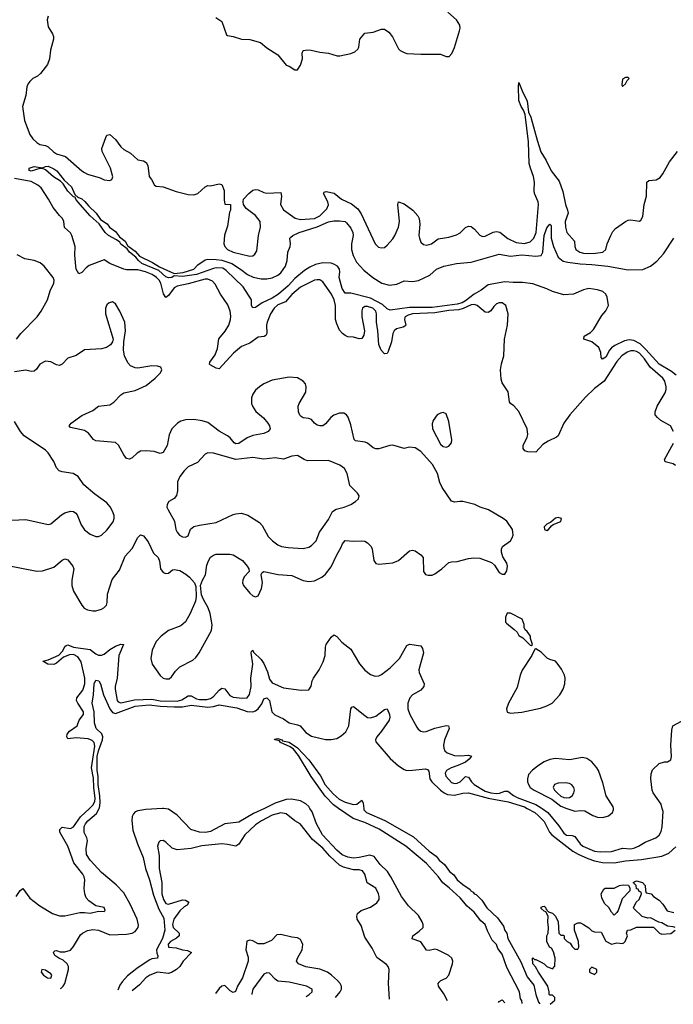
# Model space of a CAD drawing. Header units: inches. Extents: x 1603819 to 1745079, y 385938 to 533966.
# Tile 33 of 256: x 1640807 to 1645472, y 388601 to 395630. Entities that reach past the tile are written whole.
import ezdxf

# ---------------------------------------------------------------- set-up
doc = ezdxf.new("R2010")
doc.units = ezdxf.units.IN
doc.header["$MEASUREMENT"] = 0
doc.layers.add('B6348', color=7, linetype='Continuous')
doc.layers.add('B6349', color=7, linetype='Continuous')

msp = doc.modelspace()

# ---------------------------------------------------------------- linework, layer by layer
at = {"layer": 'B6348', "color": 5}
for points, elevation in [([(1640781.7, 389370), (1640810, 389414), (1640830, 389427.3), (1640879.7, 389359.6), (1640910, 389334), (1640950, 389304.2), (1641041.6, 389250), (1641090, 389231.5), (1641130, 389231.5), (1641235.3, 389255.3), (1641270, 389257.1), (1641310, 389250.8), (1641370, 389266.8), (1641410, 389264), (1641417.2, 389270), (1641410, 389292.3), (1641350, 389304), (1641300.1, 389340.1), (1641282, 389362), (1641270.9, 389390.9), (1641266.8, 389426.8), (1641271.6, 389490), (1641267.9, 389510), (1641257.4, 389530), (1641194.4, 389610), (1641150.6, 389730.6), (1641093.8, 389830), (1641092.6, 389850), (1641110, 389866.3), (1641170, 389856), (1641190, 389868.4), (1641240.5, 389939.5), (1641305, 390000)], 280), ([(1641098.4, 388714.2), (1641103.1, 388716.9), (1641117.4, 388730), (1641128.2, 388750), (1641155, 388850), (1641156.4, 388870), (1641146.3, 388890), (1641116.3, 388916.3), (1641086, 388930), (1641057.4, 388950), (1641048.3, 388970), (1641050, 388976.3), (1641057.1, 388982.9), (1641070, 388985.2), (1641096.8, 388976.8), (1641130, 388974.5), (1641170, 388988.4), (1641190, 389013.4), (1641242, 389098), (1641254.2, 389110), (1641291.6, 389128.4), (1641330, 389135.1), (1641370, 389130.8), (1641450, 389097), (1641570, 389101), (1641610, 389108.6), (1641630, 389120.7), (1641651.7, 389148.3), (1641654.8, 389165.2), (1641645, 389210), (1641595.8, 389315.8), (1641550, 389396.4), (1641495, 389455), (1641390, 389543.1), (1641309.9, 389630), (1641284.5, 389670), (1641280.9, 389710), (1641291.2, 389770), (1641287.1, 389790), (1641267.6, 389827.6), (1641268, 389870), (1641277.2, 389890), (1641293.7, 389910), (1641356, 389964), (1641373.2, 390000)], 260), ([(1641826.5, 390000), (1641707.6, 389992.4), (1641650, 389983.2), (1641630, 389974.8), (1641619.2, 389960.8), (1641610, 389940.7), (1641607.1, 389912.9), (1641615, 389845), (1641646.7, 389746.7), (1641687.3, 389650), (1641705.8, 389570), (1641733.2, 389490), (1641761, 389381), (1641799.5, 389279.5), (1641836.8, 389216.8), (1641843.4, 389130), (1641826.1, 389070), (1641784.3, 388990), (1641785.5, 388965.5), (1641793.7, 388946.3), (1641790.4, 388930), (1641750, 388925.7), (1641730, 388915.3), (1641643.2, 388856.8), (1641576.5, 388803.5), (1641537.4, 388762.6), (1641522.2, 388737.8), (1641508.5, 388700.9)], 260), ([(1642553.7, 390000), (1642476.8, 389963.2), (1642370, 389901.6), (1642270.2, 389889.8), (1642170, 389834.8), (1642133.2, 389826.8), (1642089.5, 389830), (1642029.1, 389849.1), (1641931.7, 389951.7), (1641870, 389994.1), (1641831.5, 390000)], 260), ([(1643859.5, 388624.8), (1643834.9, 388674.9), (1643796.5, 388730), (1643793.3, 388750), (1643800.7, 388759.3), (1643813, 388770), (1643850, 388786.6), (1643870.2, 388809.8), (1643895.9, 388890), (1643897.6, 388910), (1643891.3, 388930), (1643869.9, 388950), (1643790, 388989.3), (1643770, 388994.1), (1643730, 388986), (1643710, 388988), (1643670, 389047.1), (1643609.1, 389069.1), (1643612.6, 389090), (1643657.8, 389122.2), (1643685.5, 389150), (1643687.2, 389170), (1643680.7, 389190), (1643653.9, 389233.9), (1643583.1, 389303.1), (1643531.5, 389370), (1643457, 389510), (1643431.3, 389550), (1643378.6, 389598.6), (1643336, 389656), (1643305.7, 389665.7), (1643230, 389648), (1643190, 389645.5), (1643150, 389650.9), (1643108, 389668), (1643070, 389700.6), (1642968.2, 389810), (1642926.2, 389890), (1642894.7, 389974.7), (1642878.9, 390000)], 260), ([(1644394.3, 388607.5), (1644390, 388628), (1644381.2, 388641.2), (1644373.3, 388690), (1644284.8, 388864.8), (1644250, 388959.7), (1644220, 389000), (1644210, 389027), (1644179.7, 389059.7), (1644145.5, 389125.5), (1644128.4, 389170), (1644097.1, 389197.1), (1644050, 389258.8), (1644001.3, 389301.3), (1643950, 389362), (1643872.9, 389432.9), (1643827.6, 389467.6), (1643796.8, 389510), (1643710, 389606.5), (1643563.1, 389730), (1643371.8, 389851.8), (1643270, 389899.9), (1643187.5, 389927.5), (1643083.5, 390000)], 240), ([(1643262.4, 390000), (1643263.6, 389990), (1643282, 389970), (1643412.8, 389912.8), (1643617.6, 389797.6), (1643730, 389694.3), (1643778.6, 389658.6), (1643802, 389630), (1643838.1, 389598.1), (1643875.3, 389550), (1643904.4, 389524.5), (1643930, 389489.1), (1643970, 389455.5), (1644021.4, 389421.4), (1644028, 389410), (1644042.4, 389402.4), (1644051, 389390), (1644063.9, 389383.9), (1644104.5, 389344.5), (1644141.3, 389290), (1644217.8, 389217.8), (1644259.4, 389159.4), (1644270, 389126.8), (1644284, 389110), (1644290.5, 389070), (1644383.9, 388903.9), (1644430, 388797), (1644476.7, 388736.7), (1644490, 388671), (1644510, 388617.1), (1644518.9, 388603.5)], 240), ([(1644428.5, 390000), (1644483.9, 389970), (1644507.8, 389950), (1644550, 389906), (1644589.4, 389829.4), (1644604.5, 389810), (1644755, 389695), (1644792.7, 389672.7), (1644862.1, 389642.1), (1644910, 389625.6), (1644966.1, 389613.9), (1645050, 389610.9), (1645130, 389625.7), (1645244.4, 389635.6), (1645390, 389658.8), (1645439.6, 389680.4), (1645490, 389725.7)], 260), ([(1644535.7, 390000), (1644575.4, 389970), (1644654.1, 389874.1), (1644690, 389821.8), (1644710, 389809), (1644750, 389807), (1644770, 389800.1), (1644807.3, 389747.3), (1644826.6, 389730), (1644910, 389693.8), (1644950, 389689), (1645030, 389692.4), (1645110, 389714.7), (1645168, 389712), (1645190, 389715.5), (1645223.8, 389730), (1645270, 389758.3), (1645348, 389790), (1645370, 389807.9), (1645384.7, 389835.3), (1645392.3, 389867.7), (1645398.6, 389978.6), (1645392.8, 390000)], 280), ([(1644713.2, 390000), (1644770, 389980.6), (1644810, 389984.6), (1644841.2, 389981.2), (1644897.6, 389950), (1644930, 389938.2), (1644970, 389934.9), (1645010, 389945.7), (1645038.4, 389970), (1645046, 389990), (1645044.8, 390000)], 320), ([(1643446.1, 388638.2), (1643439.4, 388750), (1643445.1, 388850), (1643436.4, 388870), (1643424.1, 388884.1), (1643355.3, 388935.3), (1643322.6, 389002.6), (1643270, 389081.2), (1643243.3, 389163.3), (1643216, 389210), (1643212.3, 389230), (1643217.2, 389250), (1643244, 389270), (1643310, 389294.4), (1643355.6, 389324.4), (1643371.8, 389350), (1643373.3, 389370), (1643367.8, 389390), (1643349.6, 389430), (1643288, 389468), (1643269.9, 389529.9), (1643252.9, 389552.9), (1643230, 389560.3), (1643190, 389562.2), (1643119.2, 389579.2), (1643090, 389593.8), (1643019.7, 389659.7), (1642970, 389716.4), (1642897.4, 389777.4), (1642808.7, 389888.7), (1642770, 389911.3), (1642710, 389960.5), (1642670, 389967.6), (1642610, 389950.4), (1642533.7, 389910), (1642490, 389881.4), (1642414.4, 389810), (1642370, 389744.2), (1642350, 389729.2), (1642290, 389742.5), (1642250, 389745.8), (1642107, 389733), (1642030, 389713.2), (1641930, 389703.1), (1641896, 389716), (1641850, 389759.3), (1641830, 389769.3), (1641810, 389769), (1641800.5, 389759.5), (1641790.7, 389729.3), (1641803.6, 389663.6), (1641802.2, 389570), (1641821, 389470), (1641821.8, 389390), (1641833.4, 389350), (1641850, 389321.6), (1641870, 389315.4), (1641970, 389345.8), (1641990, 389344.3), (1642013.8, 389330), (1642002.7, 389310), (1641981.9, 389298.1), (1641950, 389269.4), (1641907.8, 389210), (1641897.4, 389170), (1641903.3, 389150), (1641944.2, 389110), (1641944.7, 389090), (1641927.3, 389072.7), (1641882.2, 389050), (1641866.7, 389030), (1641869.5, 389010), (1641923.1, 389003.1), (1641970, 388988.8), (1642004.4, 388984.5), (1642033.7, 388970), (1641973.7, 388910), (1641949.2, 388870), (1641927.3, 388850), (1641891.5, 388828.5), (1641870, 388821.2), (1641790, 388831.5), (1641736.1, 388810), (1641706.8, 388790), (1641661, 388739), (1641610, 388698.2), (1641609.7, 388697.7)], 280), ([(1645486, 389150), (1645470, 389155.3), (1645430, 389158), (1645390, 389182), (1645368.4, 389188.4), (1645310, 389218), (1645290, 389215.3), (1645250, 389228.7), (1645190, 389286), (1645188, 389290), (1645208, 389330), (1645228, 389350), (1645246, 389390), (1645242, 389402), (1645227.3, 389407.3), (1645222, 389422), (1645210, 389426), (1645206, 389450), (1645186, 389470), (1645210, 389482), (1645252, 389470), (1645271.3, 389450), (1645272.7, 389412.7), (1645278, 389398), (1645314, 389390), (1645331.3, 389371.3), (1645370, 389344.7), (1645396.8, 389316.8), (1645427.5, 389267.5), (1645476.9, 389256.9)], 240), ([(1644593, 388601.1), (1644626, 388630), (1644626, 388650), (1644610, 388666), (1644590, 388666), (1644586, 388670), (1644586, 388690), (1644575.3, 388730), (1644508.7, 388830), (1644488.9, 388868.9), (1644468.7, 388890), (1644466, 388930), (1644470, 388934), (1644482, 388922), (1644490, 388922), (1644530, 388902), (1644550.9, 388890.9), (1644570, 388872), (1644610, 388854), (1644627.3, 388872.7), (1644628.7, 388930), (1644616.4, 388976.4), (1644602, 389002), (1644588.7, 389010), (1644568.7, 389050), (1644568.7, 389090), (1644578, 389110), (1644582, 389150), (1644575.3, 389190), (1644578, 389230), (1644562, 389262), (1644550, 389266), (1644530, 389286), (1644530, 389294), (1644540.4, 389299.6), (1644550, 389302), (1644562, 389290), (1644562, 389282), (1644582, 389262), (1644610, 389252), (1644630.9, 389230.9), (1644651.3, 389190), (1644654, 389110), (1644670, 389094), (1644690, 389094), (1644694, 389090), (1644694, 389070), (1644714, 389050), (1644736.9, 389036.9), (1644750, 389014), (1644770, 388994), (1644790, 388994), (1644798, 389010), (1644795.3, 389050), (1644766, 389130), (1644766, 389170), (1644790, 389182), (1644810, 389182), (1644830, 389172), (1644870, 389146), (1644890, 389126), (1644910, 389118), (1644956.9, 389116.9), (1644990.9, 389050.9), (1645030, 389031.3), (1645070, 389038.8), (1645110, 389036), (1645119.3, 389040.7), (1645128.7, 389050), (1645146, 389090), (1645138, 389110), (1645146, 389130), (1645170, 389132), (1645210, 389152), (1645330, 389152), (1645374, 389110), (1645390, 389102), (1645453.6, 389106.4), (1645486, 389130)], 240), ([(1643061.3, 388650.7), (1643094.4, 388690), (1643102.9, 388710), (1643103.7, 388730), (1643094.6, 388750), (1643075.1, 388770), (1643031.9, 388810), (1643003.1, 388830), (1642950, 388852.4), (1642850, 388869.3), (1642795.8, 388890), (1642782.8, 388910), (1642788.9, 388930), (1642823.1, 388990), (1642827, 389027), (1642819.3, 389050), (1642810, 389063.5), (1642790, 389074.8), (1642750, 389079.8), (1642670, 389099.7), (1642643.4, 389096.6), (1642603.8, 389056.2), (1642550, 389033.7), (1642510, 389033), (1642470, 389053.6), (1642450, 389058.4), (1642428.8, 389051.2), (1642420.9, 388990), (1642438.4, 388938.4), (1642438.5, 388910), (1642398.3, 388790), (1642362.2, 388730), (1642347.4, 388692.6), (1642330, 388685.7), (1642310, 388696.8), (1642270, 388735.8), (1642250, 388731.2), (1642230, 388713), (1642204.3, 388678.4)], 320), ([(1642570, 388826.3), (1642550, 388816.3), (1642471, 388709), (1642463.8, 388676.2), (1642464.9, 388670)], 340), ([(1642851.8, 388657.4), (1642872.3, 388670), (1642894, 388690), (1642895.1, 388710), (1642855.1, 388730), (1642730, 388759.8), (1642650, 388766.6), (1642630, 388781.1), (1642590, 388823), (1642570, 388826.3)], 340), ([(1644223.5, 388613), (1644230, 388622), (1644250, 388634), (1644269.2, 388611.6)], 240)]:
    msp.add_lwpolyline(points, dxfattribs=dict(at, elevation=elevation))
for points, elevation in [([(1645050, 389238), (1645030, 389258), (1645012.9, 389292.9), (1644980.2, 389320.2), (1644962, 389362), (1644958, 389390), (1644976.4, 389423.6), (1644986, 389430), (1645050, 389431.3), (1645088, 389450), (1645114.8, 389454.8), (1645152, 389452), (1645162, 389430), (1645162, 389410), (1645106.4, 389353.6), (1645078.8, 389270), (1645070, 389255.3)], 240), ([(1640966, 388850), (1640960.7, 388830), (1640977.3, 388810), (1641006, 388790), (1641030, 388788.5), (1641036.2, 388810), (1641030, 388819.3), (1640990, 388845.2)], 280), ([(1644890, 388866), (1644874, 388850), (1644874, 388830), (1644910, 388814), (1644926, 388830), (1644926, 388850)], 240)]:
    msp.add_lwpolyline(points, close=True, dxfattribs=dict(at, elevation=elevation))
at = {"layer": 'B6349', "color": 5}
for points, elevation in [([(1642206.4, 395646.4), (1642250, 395618), (1642282.6, 395522.6), (1642290, 395516.3), (1642330, 395510.4), (1642390, 395492.2), (1642450, 395487.6), (1642526.7, 395466.7), (1642570, 395428.2), (1642650, 395378.8), (1642710, 395306), (1642730, 395298), (1642770, 395271.3), (1642790, 395271.3), (1642810, 395304.7), (1642824.5, 395350), (1642822.7, 395390), (1642829.4, 395410.6), (1642864.5, 395415.5), (1642887, 395413), (1642950, 395397.4), (1643012.2, 395392.2), (1643072.7, 395372.7), (1643092.8, 395372.8), (1643170, 395388.7), (1643198.9, 395401.1), (1643219.8, 395420.2), (1643226.9, 395433.1), (1643235.1, 395490), (1643270, 395534.4), (1643330, 395541.3), (1643390, 395561.6), (1643410, 395563), (1643440.6, 395540.6), (1643468.9, 395508.9), (1643510, 395422.8), (1643522.8, 395410), (1643550, 395394.9), (1643570, 395388.7), (1643670, 395383.1), (1643810, 395383), (1643850, 395367.3), (1643871.8, 395368.2), (1643891.5, 395388.5), (1643910, 395431.3), (1643946.2, 395550), (1643950.9, 395570), (1643948.5, 395590), (1643924.4, 395630), (1643863.2, 395683.2)], 320), ([(1641010, 395655.1), (1641004.1, 395630), (1641010, 395580.3), (1641042.3, 395530), (1641048.7, 395510), (1641047.5, 395490), (1641027.3, 395412.7), (1641019.7, 395350), (1641004.3, 395310), (1640954.5, 395245.5), (1640933.5, 395226.5), (1640901.2, 395210), (1640879.2, 395190), (1640865.5, 395170), (1640858.5, 395150), (1640850.1, 395090), (1640827.7, 395010), (1640842.2, 394910), (1640879.6, 394810), (1640900.6, 394780.6), (1640930, 394752.6), (1640950, 394739.7), (1640990, 394731.9), (1641010, 394722.3), (1641047.1, 394687.1), (1641070, 394673.1), (1641133.2, 394653.2), (1641250, 394550.2), (1641270, 394538.1), (1641290, 394527.8), (1641381.4, 394501.4), (1641410, 394487.8), (1641450, 394481.6), (1641465.2, 394490), (1641471.1, 394508.9), (1641454.8, 394570), (1641394.7, 394690), (1641393.6, 394710), (1641420.9, 394790), (1641430, 394806), (1641449.4, 394810.6), (1641490, 394775.5), (1641530, 394721.6), (1641550, 394703.1), (1641597, 394677), (1641649.3, 394629.3), (1641690, 394622.8), (1641710.8, 394610.8), (1641721.3, 394590), (1641731.5, 394511.6), (1641748, 394490), (1641768.8, 394448.8), (1641780.7, 394440.7), (1641830, 394436.4), (1641923.9, 394403.9), (1642010, 394381.6), (1642050, 394379.3), (1642079.3, 394390), (1642130, 394437.3), (1642150, 394446.8), (1642170, 394444), (1642230, 394459.3), (1642250, 394453), (1642266.7, 394410), (1642265.2, 394345.2), (1642270, 394314), (1642311.3, 394310), (1642310.9, 394270.9), (1642304.5, 394255.5), (1642290, 394155.3), (1642269.2, 394090.8), (1642263.2, 394030), (1642270.3, 394010), (1642290.3, 393990), (1642330.4, 393970), (1642450, 393941.2), (1642470, 393945.3), (1642484.6, 393955.4), (1642499.3, 393980.7), (1642511.5, 394090), (1642525.5, 394150), (1642523.5, 394190), (1642490, 394231.2), (1642422.7, 394282.7), (1642405.2, 394310), (1642401.2, 394330), (1642405.2, 394350), (1642442, 394390), (1642470, 394413.7), (1642490, 394418.9), (1642510, 394415.6), (1642550, 394395.6), (1642570, 394391.4), (1642670, 394396.3), (1642676, 394370), (1642669.1, 394310), (1642690, 394272.7), (1642773, 394213), (1642810, 394203.8), (1642910, 394211.1), (1642948.3, 394230), (1642999.2, 394280.8), (1643010, 394307.3), (1643006.6, 394330), (1642976.3, 394390), (1642980.6, 394399.4), (1642995.3, 394404.7), (1643052.5, 394392.5), (1643103.7, 394350), (1643175.2, 394315.2), (1643220, 394280), (1643244.1, 394244.1), (1643344, 394030), (1643366.7, 394006.7), (1643390, 394000.3), (1643410, 394004.9), (1643430, 394020.3), (1643470, 394066.7), (1643484.8, 394090), (1643510.8, 394150), (1643517.6, 394190), (1643506.3, 394310), (1643510, 394330.7), (1643550, 394316), (1643612.9, 394270), (1643648.9, 394230), (1643657.4, 394210), (1643663.1, 394170), (1643656.4, 394090), (1643659.5, 394070), (1643670, 394043), (1643690, 394024.6), (1643710, 394020.9), (1643730, 394024.6), (1643745.2, 394030), (1643794.2, 394065.8), (1643870, 394077.6), (1643925.6, 394094.4), (1643950, 394108.4), (1643990, 394146.7), (1644010, 394156), (1644030, 394152.8), (1644053.9, 394133.9), (1644090, 394091.8), (1644110, 394082.6), (1644130, 394084.2), (1644185.6, 394114.4), (1644210, 394119.1), (1644232.9, 394112.9), (1644290, 394068.5), (1644350, 394039.4), (1644410, 394032.3), (1644450, 394044), (1644477, 394070), (1644493.1, 394110), (1644509.2, 394310), (1644506.3, 394330), (1644481.5, 394390), (1644477.8, 394410), (1644481.7, 394470), (1644474.4, 394510), (1644451.7, 394570), (1644444.3, 394604.3), (1644437.5, 394757.5), (1644413.5, 394953.5), (1644403.7, 394983.7), (1644386.9, 395010), (1644370, 395054), (1644366, 395154), (1644370, 395181), (1644396.9, 395110), (1644429.2, 395050), (1644439, 394970), (1644454.5, 394934.5), (1644499.3, 394770), (1644527.3, 394687.3), (1644565.3, 394625.3), (1644600.9, 394550), (1644656.3, 394476.3), (1644684.5, 394404.5), (1644702.4, 394310), (1644717.9, 394270), (1644720.4, 394250), (1644700.4, 394190), (1644701.6, 394150), (1644712.7, 394110), (1644767, 394050), (1644768.9, 394010), (1644775.8, 393990), (1644804.4, 393970), (1644830, 393963.5), (1644870, 393961.1), (1644917.4, 393962.5), (1644968.4, 393971.6), (1644989.6, 393990), (1645000.5, 394030), (1645025.4, 394090), (1645041.4, 394118.6), (1645060.5, 394139.5), (1645130, 394190.5), (1645150, 394199.1), (1645170, 394202), (1645230, 394191), (1645241.2, 394198.8), (1645254, 394226), (1645262.9, 394310), (1645281.3, 394370), (1645283, 394470), (1645298.3, 394481.7), (1645350, 394487.1), (1645377.1, 394502.9), (1645397.4, 394530), (1645444.6, 394615.4), (1645501.2, 394690)], 280), ([(1645492.7, 393092.7), (1645458.2, 393118.2), (1645369.9, 393170), (1645276.7, 393276.7), (1645235.5, 393315.5), (1645190, 393340.1), (1645156.5, 393343.5), (1645123.6, 393336.4), (1645055.6, 393304.4), (1645031.8, 393288.2), (1645016.1, 393270), (1644990, 393221.3), (1644965.8, 393205.8), (1644958, 393218), (1644954.5, 393254.5), (1644939.7, 393290), (1644890, 393329.7), (1644834, 393350), (1644835.3, 393370), (1644882, 393398), (1644901.7, 393418.3), (1644961.2, 393518.8), (1644990, 393551.3), (1645009.2, 393590), (1645000.9, 393650), (1644989.4, 393670), (1644969.3, 393690), (1644930, 393702.2), (1644869.3, 393710.7), (1644830, 393701.1), (1644758.8, 393670), (1644690, 393665.8), (1644610.3, 393689.7), (1644569.8, 393709.8), (1644470, 393745.1), (1644394.8, 393754.8), (1644330, 393753.1), (1644270, 393759.8), (1644150, 393736.4), (1644101.1, 393698.9), (1644049.9, 393670.1), (1643990, 393624.2), (1643964.6, 393610), (1643930, 393598.8), (1643750, 393576.5), (1643590, 393575.8), (1643450, 393555.8), (1643430, 393566.6), (1643397.3, 393597.3), (1643310, 393643.2), (1643170, 393676.9), (1643130, 393677.2), (1643107.5, 393710), (1643087.6, 393790), (1643092.9, 393830), (1643090, 393848.7), (1643075.1, 393870), (1643050, 393885.3), (1643030, 393890.9), (1642970, 393894.8), (1642918.4, 393881.6), (1642876.7, 393863.3), (1642839.5, 393840.5), (1642770, 393783.6), (1642724, 393730), (1642654, 393670), (1642610, 393642.3), (1642536.5, 393610), (1642490, 393574.7), (1642470, 393572.3), (1642461.1, 393590), (1642460.3, 393630), (1642402.5, 393722.5), (1642280.4, 393840.4), (1642256.4, 393856.4), (1642210, 393859.2), (1642190, 393854.9), (1642068, 393810), (1641970, 393796.5), (1641910, 393800.9), (1641892.2, 393790), (1641870, 393786.4), (1641850, 393793.4), (1641798.9, 393838.9), (1641678.4, 393890), (1641653.8, 393910), (1641635.7, 393935.7), (1641589.9, 393969.9), (1641575.1, 393995.1), (1641530, 394027.4), (1641521.5, 394041.5), (1641499.1, 394059.1), (1641440.5, 394090), (1641416, 394110), (1641373.4, 394173.4), (1641309.2, 394229.2), (1641222.3, 394330), (1641206.6, 394350), (1641203.3, 394363.3), (1641190, 394366.6), (1641150, 394405), (1641117.7, 394457.7), (1641097.3, 394477.3), (1641049.1, 394509.1), (1640990, 394558), (1640970, 394568.3), (1640950, 394566.9), (1640889.9, 394549.9), (1640874, 394554), (1640875.1, 394570), (1640910, 394583.2), (1640970, 394573), (1640990, 394582), (1641010, 394583.5), (1641050, 394566.5), (1641071, 394550), (1641123.5, 394483.5), (1641176.4, 394436.4), (1641201.1, 394381.1), (1641222.6, 394362.6), (1641250.7, 394350.7), (1641272.7, 394332.7), (1641299.8, 394299.8), (1641353.6, 394250), (1641383.7, 394203.7), (1641431.7, 394171.7), (1641448.7, 394148.7), (1641490, 394117.7), (1641518.9, 394078.9), (1641558.8, 394050), (1641577.1, 394017.1), (1641587.7, 394007.7), (1641630, 393977.2), (1641663.1, 393943.1), (1641755.9, 393895.9), (1641804.9, 393864.9), (1641910, 393818.2), (1641974.5, 393825.5), (1642049.5, 393850), (1642079.6, 393880.4), (1642130, 393916), (1642150, 393919.7), (1642210, 393918.7), (1642250, 393912.9), (1642321.3, 393890), (1642383.6, 393850), (1642432.1, 393812.1), (1642472.5, 393792.5), (1642530, 393779), (1642570, 393780.2), (1642610, 393788.1), (1642650, 393806.2), (1642670, 393822.6), (1642704, 393870), (1642715.8, 393910), (1642720.5, 393970), (1642738, 394010), (1642740.5, 394030), (1642734.5, 394070), (1642742.3, 394077.8), (1642756.9, 394090), (1642800.5, 394110), (1642930, 394151.7), (1643010, 394187.4), (1643050, 394194.4), (1643090, 394195), (1643129.1, 394189.1), (1643140.1, 394180.1), (1643170, 394141.5), (1643185.4, 394110), (1643187.5, 394090), (1643174.9, 394030), (1643175.2, 393990), (1643185.9, 393945.9), (1643210, 393900.2), (1643262.4, 393842.4), (1643328.6, 393788.6), (1643390.6, 393750), (1643445.8, 393734.2), (1643499.1, 393740.9), (1643550, 393766.8), (1643610, 393760.7), (1643652.5, 393767.5), (1643733.6, 393806.4), (1643781.2, 393850), (1643834, 393870), (1643924, 393890), (1644030, 393898), (1644230, 393955.8), (1644310, 393942.5), (1644390, 393950.7), (1644490, 393941), (1644530, 393946.9), (1644540.1, 393970), (1644550, 394090.2), (1644570, 394144.7), (1644590.3, 394170.4), (1644600.7, 394160.7), (1644601, 394070), (1644616.9, 394010), (1644650, 393934.7), (1644686.3, 393906.3), (1644718.1, 393898.1), (1644807, 393887), (1644890, 393882.9), (1645005.5, 393870), (1645150, 393844.9), (1645253.6, 393846.4), (1645310, 393870.1), (1645354.6, 393905.4), (1645401.8, 393958.2), (1645475.6, 394070)], 260), ([(1645473.3, 392690), (1645452.4, 392730), (1645383.5, 392770), (1645358.9, 392790), (1645343.5, 392810), (1645342.4, 392830), (1645355.8, 392870), (1645412.8, 392967.2), (1645420.8, 392990), (1645421.4, 393010), (1645410.5, 393050), (1645397.7, 393070), (1645307.5, 393150), (1645265.6, 393210), (1645230, 393249.1), (1645210, 393261.8), (1645190, 393267.2), (1645170, 393265.8), (1645143.7, 393256.3), (1645105.4, 393230), (1645070, 393190.5), (1644979, 393050), (1644910, 392997.5), (1644844.3, 392935.7), (1644734.4, 392810), (1644691.2, 392750), (1644650, 392659.8), (1644639, 392650), (1644578.2, 392621.8), (1644541.7, 392598.3), (1644490, 392541.6), (1644434.2, 392545.8), (1644413.1, 392553.1), (1644400.7, 392570), (1644401.1, 392590), (1644428.2, 392650), (1644432.7, 392670), (1644428, 392710), (1644370, 392832.3), (1644334.2, 392874.2), (1644309.6, 392889.6), (1644302.4, 392902.4), (1644293.4, 392973.4), (1644250, 393038), (1644243.2, 393063.2), (1644239.1, 393130), (1644245.8, 393174.2), (1644262, 393230), (1644266.3, 393350), (1644288.7, 393450), (1644293, 393530), (1644275.6, 393590), (1644250, 393609.5), (1644230, 393609.6), (1644210, 393601.6), (1644190, 393582), (1644170, 393552.6), (1644150, 393540.9), (1644130, 393542), (1644072.1, 393590), (1644050, 393597.2), (1644030, 393595.1), (1643971.5, 393568.5), (1643940.3, 393559.7), (1643870, 393554.1), (1643770, 393538), (1643610, 393530.2), (1643578.6, 393521.4), (1643558.5, 393510), (1643556.6, 393503.4), (1643554.1, 393490), (1643562.2, 393450), (1643556.6, 393443.4), (1643544.1, 393435.9), (1643495.7, 393424.2), (1643479.7, 393410), (1643469.5, 393390), (1643460.3, 393330), (1643437.7, 393262.3), (1643430, 393246), (1643410, 393244.4), (1643387.3, 393270), (1643371, 393311), (1643363.9, 393410), (1643353.9, 393470), (1643354.2, 393530), (1643349.1, 393550), (1643327.4, 393570), (1643290, 393583), (1643270, 393582.8), (1643252.9, 393570), (1643248.7, 393551.3), (1643250.1, 393510), (1643267.2, 393410), (1643263, 393377), (1643250, 393354.5), (1643230, 393351.6), (1643190, 393363.6), (1643150, 393366), (1643130, 393375.3), (1643110, 393389.8), (1643090, 393414), (1643070, 393458), (1643062, 393490), (1643060.9, 393590), (1643051.2, 393630), (1643031.4, 393670), (1642970, 393759.8), (1642950, 393771.9), (1642930, 393774.1), (1642910, 393769.9), (1642810, 393720.7), (1642750, 393669.4), (1642704.6, 393615.4), (1642650, 393594.2), (1642622.1, 393570), (1642598, 393530), (1642572.3, 393470), (1642568.4, 393448.4), (1642570.7, 393389.3), (1642563.8, 393376.2), (1642551.5, 393368.5), (1642510, 393364.5), (1642450, 393321.6), (1642390, 393298), (1642333.8, 393250), (1642230, 393138), (1642210, 393143.1), (1642165.7, 393165.7), (1642162, 393170), (1642165.2, 393185.2), (1642202.9, 393237.1), (1642217.7, 393282.3), (1642229.2, 393350.8), (1642273.7, 393406.3), (1642300.7, 393450), (1642312.6, 393490), (1642313.6, 393513.6), (1642308.1, 393550), (1642293.6, 393593.6), (1642239.9, 393670), (1642202.5, 393742.5), (1642183.1, 393763.1), (1642150, 393777.9), (1642130, 393777.5), (1642010, 393744), (1641931.2, 393728.8), (1641910, 393715.2), (1641870, 393660.9), (1641850, 393648), (1641832.8, 393672.8), (1641814.1, 393750), (1641803.5, 393770), (1641784.1, 393790), (1641751.6, 393810), (1641703.9, 393830), (1641650, 393844.5), (1641570, 393844.7), (1641550, 393849.9), (1641450.7, 393890), (1641410, 393915.1), (1641303.7, 393876.3), (1641280.7, 393859.3), (1641250, 393824.2), (1641230, 393816.9), (1641210.9, 393850), (1641206.5, 393870), (1641200.8, 393950), (1641203, 394010), (1641179.8, 394090), (1641168.8, 394108.8), (1641126.7, 394146.7), (1641121.6, 394190), (1641112.1, 394210), (1641090, 394231.1), (1641044.8, 394290), (1641012, 394350), (1640959.1, 394430), (1640936.2, 394450), (1640890, 394474.7), (1640770, 394495.7)], 280), ([(1640785.1, 393350), (1640815.1, 393390), (1640930.6, 393510), (1640960.6, 393550), (1641006.4, 393630), (1641025.1, 393694.9), (1641050.6, 393750), (1641052.9, 393770), (1641046.6, 393790), (1640981.5, 393870), (1640954.1, 393894.1), (1640910, 393911.6), (1640843.9, 393923.9), (1640790, 393951.2)], 320), ([(1640710, 391735.8), (1640930, 391694), (1640970, 391694.6), (1641050, 391721.6), (1641110, 391771.7), (1641130, 391781.1), (1641150, 391774.9), (1641186.3, 391730), (1641193.2, 391710), (1641178.4, 391630), (1641179.7, 391590), (1641191.5, 391550), (1641249.4, 391449.4), (1641266.7, 391430), (1641290, 391417.4), (1641330, 391410.3), (1641350, 391410.3), (1641390, 391423.1), (1641408.5, 391431.5), (1641425.6, 391450), (1641431.1, 391470), (1641432.5, 391530), (1641466.4, 391633.6), (1641520.4, 391699.6), (1641559.5, 391800.4), (1641610, 391855.8), (1641650, 391933), (1641670, 391953), (1641690, 391946), (1641723.7, 391903.7), (1641762.5, 391822.5), (1641794.4, 391790), (1641804.4, 391764.4), (1641810.8, 391710), (1641830, 391682.8), (1641850, 391676), (1641870, 391678.8), (1641898, 391702), (1641910, 391705.5), (1641950, 391696.9), (1641992.4, 391672.4), (1642018.7, 391650), (1642054, 391610), (1642064.9, 391584.9), (1642066.9, 391513.1), (1642061.1, 391478.9), (1642023.1, 391390), (1641989.3, 391330.7), (1641956.6, 391303.4), (1641870, 391269.8), (1641816.9, 391230), (1641780.5, 391190), (1641752.7, 391130), (1641742.7, 391070), (1641752.3, 391030), (1641810, 390947.4), (1641830, 390930.3), (1641850, 390923.6), (1641874.3, 390925.7), (1641890, 390938.3), (1641920.1, 390979.9), (1641950, 391010.2), (1642042, 391058), (1642063.8, 391076.2), (1642087.9, 391110), (1642175.6, 391270), (1642180.4, 391310), (1642166.6, 391390), (1642151.9, 391431.9), (1642118, 391490), (1642104.5, 391524.5), (1642098, 391590), (1642111.3, 391630), (1642132.2, 391667.8), (1642143.6, 391736.4), (1642153.5, 391766.5), (1642170, 391792.9), (1642190, 391807.8), (1642210, 391814.3), (1642305.8, 391814.2), (1642330, 391810.4), (1642396.3, 391770), (1642430.6, 391730), (1642442, 391710), (1642444, 391690), (1642410, 391652), (1642398.9, 391630), (1642396.9, 391610), (1642404, 391590), (1642450, 391535.3), (1642470, 391517.6), (1642490, 391508.8), (1642510, 391517.3), (1642533.3, 391570), (1642539.1, 391610), (1642529.4, 391670), (1642536.6, 391683.4), (1642549.7, 391690.3), (1642651.3, 391670), (1642750, 391661.6), (1642830, 391626.2), (1642870, 391619.2), (1642910, 391623.8), (1642963.5, 391650), (1642990, 391671.4), (1643030, 391723.2), (1643069.5, 391810.5), (1643100.2, 391859.8), (1643110.7, 391889.3), (1643130, 391911.7), (1643190, 391907.3), (1643250, 391910.2), (1643270, 391906.5), (1643290, 391896.2), (1643315, 391870), (1643323.5, 391850), (1643335.5, 391770), (1643348.9, 391748.9), (1643370, 391743.8), (1643470, 391752), (1643510, 391770.3), (1643590, 391838.7), (1643610, 391843.7), (1643630, 391838), (1643670.2, 391810.2), (1643687.4, 391790), (1643689.1, 391690), (1643702.4, 391670), (1643723.5, 391663.5), (1643750, 391665.2), (1643770, 391673.6), (1643819.6, 391710), (1643870, 391754.9), (1643890, 391760.3), (1643930, 391762), (1644010, 391784.2), (1644048.6, 391788.6), (1644090, 391786.4), (1644174.2, 391754.2), (1644196.4, 391736.4), (1644230, 391684.7), (1644250, 391671.3), (1644270, 391672), (1644284, 391696), (1644289.2, 391730), (1644282.7, 391750), (1644256.2, 391796.2), (1644246.6, 391830), (1644246.6, 391850), (1644252.7, 391870), (1644309.7, 391910.3), (1644322.9, 391930), (1644329.4, 391950), (1644324, 391990), (1644282.7, 392050), (1644258, 392070), (1644152.7, 392130), (1644094, 392150), (1644055.3, 392170), (1643970, 392189.6), (1643948.5, 392191.5), (1643910, 392185.6), (1643890, 392192.7), (1643821.7, 392290), (1643806, 392326), (1643788.7, 392390), (1643753.6, 392453.6), (1643670, 392546.9), (1643630, 392572.8), (1643590, 392577.6), (1643550, 392569.7), (1643470, 392591.8), (1643449.3, 392590.7), (1643370, 392566.9), (1643350, 392567.1), (1643330, 392574.7), (1643290, 392606), (1643273.6, 392613.6), (1643204.7, 392624.7), (1643194.1, 392634.2), (1643170, 392739), (1643152, 392792), (1643139.5, 392810), (1643120.5, 392820.5), (1643090, 392821.1), (1643050, 392807.1), (1643026.5, 392790), (1642990, 392746), (1642970, 392731.1), (1642950, 392729.7), (1642930, 392735.8), (1642911.6, 392750), (1642890, 392776.2), (1642870, 392784.2), (1642830, 392788.2), (1642816.6, 392796.6), (1642807, 392807), (1642798, 392830), (1642795.6, 392870), (1642802.3, 392890), (1642848.8, 392970), (1642852.4, 393010), (1642846, 393030), (1642831.3, 393050), (1642790, 393073.3), (1642730, 393077.8), (1642610, 393056.8), (1642548.8, 393030), (1642517.4, 393010), (1642490, 392984.7), (1642470, 392956.9), (1642461.1, 392930), (1642462.3, 392890), (1642469.3, 392870), (1642493.1, 392833.1), (1642546.8, 392786.8), (1642578, 392750), (1642590.3, 392730), (1642594.4, 392710), (1642579.3, 392690), (1642550, 392675), (1642470, 392662.2), (1642430, 392644.1), (1642370, 392604.8), (1642350, 392602.6), (1642337.2, 392610), (1642310, 392644.4), (1642290, 392660.3), (1642230, 392692.3), (1642150, 392753.8), (1642110, 392766.2), (1642050, 392775.3), (1641990, 392772.5), (1641957.1, 392762.9), (1641934, 392750), (1641894, 392710), (1641873.6, 392666.4), (1641860.3, 392590), (1641830, 392539.3), (1641810, 392532.7), (1641767.9, 392547.9), (1641710, 392553), (1641670.3, 392549.7), (1641644.4, 392535.6), (1641610, 392502), (1641590, 392492), (1641570, 392498), (1641550, 392523.7), (1641512.7, 392592.7), (1641491.4, 392611.4), (1641350, 392623.1), (1641333.3, 392633.3), (1641298.4, 392678.4), (1641270, 392698.5), (1641170, 392718), (1641160.7, 392730), (1641174, 392750), (1641250, 392803.7), (1641330, 392839.5), (1641370, 392871.6), (1641450, 392881.5), (1641479.3, 392900.7), (1641530, 392952), (1641550, 392965.7), (1641630, 392982), (1641710, 393019.7), (1641772.8, 393070), (1641811.5, 393110), (1641820.7, 393130), (1641813.2, 393150), (1641790, 393157.4), (1641750, 393158.5), (1641650, 393142.7), (1641630, 393144), (1641599, 393159), (1641579.8, 393179.8), (1641554.8, 393230), (1641547.8, 393270), (1641549.4, 393330), (1641562.4, 393410), (1641556.8, 393470), (1641522.6, 393550), (1641490, 393601.6), (1641470, 393616.3), (1641446, 393610), (1641430, 393594), (1641419.6, 393570), (1641418.9, 393530), (1641473, 393350), (1641468.4, 393330), (1641454.9, 393310), (1641425.5, 393290), (1641390, 393280.3), (1641270, 393272.2), (1641210, 393232), (1641150, 393213.1), (1641110, 393169.8), (1641090, 393161.8), (1641070, 393166.2), (1641030, 393187.8), (1640990, 393192), (1640950, 393170.9), (1640925.9, 393134.1), (1640910, 393120.3), (1640890, 393119.8), (1640850, 393128.2), (1640770, 393116.9)], 320), ([(1640750, 392057.4), (1640850, 392062), (1641010, 392025.5), (1641030, 392030.4), (1641104.8, 392095.2), (1641130, 392110.2), (1641170, 392121.5), (1641190, 392119.5), (1641207.9, 392107.9), (1641216.4, 392096.4), (1641245.1, 392025.1), (1641270, 391988.5), (1641310, 391957.6), (1641350, 391940.4), (1641370, 391940.4), (1641392, 391950), (1641430, 391986), (1641474.1, 392045.9), (1641480.5, 392070), (1641480.5, 392090), (1641470, 392122.7), (1641453.5, 392153.5), (1641430, 392181.6), (1641343.1, 392243.1), (1641265.1, 392310), (1641225.2, 392370), (1641188.7, 392390), (1641110, 392401.3), (1641089.5, 392410), (1641069.8, 392429.8), (1641050, 392477), (1641010, 392538.9), (1640990, 392557.2), (1640839.2, 392659.2), (1640812.8, 392690), (1640770, 392762)], 340), ([(1645487.5, 392447.5), (1645470, 392458.3), (1645413.6, 392473.6), (1645409.6, 392490), (1645472.9, 392607.1)], 280), ([(1641305, 390000), (1641330, 390023.4), (1641342.1, 390050), (1641344.8, 390070), (1641335.9, 390150), (1641334.9, 390214.9), (1641318.8, 390290), (1641342.8, 390442.8), (1641339.1, 390470), (1641325.2, 390485.2), (1641296, 390496), (1641210, 390503.1), (1641150, 390496.9), (1641142.9, 390510), (1641146.9, 390530), (1641162.2, 390550), (1641217.3, 390590), (1641232.5, 390630), (1641263.4, 390670), (1641262.8, 390690), (1641221.2, 390750), (1641212.8, 390770), (1641214.9, 390790), (1641257.2, 390842.8), (1641272.2, 390887.8), (1641270.8, 390930), (1641245.2, 391045.2), (1641220.8, 391080.8), (1641190, 391098), (1641163.4, 391096.6), (1641120, 391080), (1641070, 391035.6), (1641050, 391026.6), (1641009, 391030), (1640973.2, 391050), (1641010, 391060.2), (1641086.1, 391093.9), (1641115.3, 391124.7), (1641130, 391156.5), (1641137.7, 391162.3), (1641150, 391166.6), (1641190, 391150.5), (1641310, 391133.3), (1641350, 391102.7), (1641370, 391093.4), (1641390, 391093.2), (1641410, 391100.2), (1641450, 391134.2), (1641490, 391158.4), (1641530, 391173.2), (1641546.8, 391170), (1641514.4, 391090), (1641502.8, 390930), (1641487.5, 390870), (1641487.6, 390850), (1641503.5, 390770), (1641510, 390761.2), (1641530, 390753.3), (1641626.2, 390773.8), (1641750, 390780.5), (1641810, 390768.4), (1641930, 390765.1), (1641964.5, 390775.5), (1642010, 390803), (1642030, 390804.1), (1642070, 390782.5), (1642090, 390777.1), (1642143.4, 390776.6), (1642170, 390785.3), (1642190, 390798.8), (1642230, 390843.4), (1642250, 390858.1), (1642270, 390853.1), (1642306.2, 390806.2), (1642330, 390792.7), (1642393.7, 390786.3), (1642430, 390789.2), (1642447, 390813), (1642458.2, 390870), (1642457.5, 390930), (1642469.9, 391030), (1642459.2, 391110), (1642460.3, 391119.7), (1642470, 391128.4), (1642476, 391116), (1642530, 391062), (1642550, 391033.7), (1642574.6, 390974.6), (1642590, 390921.7), (1642610, 390895.5), (1642690, 390861.5), (1642815.6, 390844.4), (1642870, 390846.8), (1642887.2, 390872.8), (1642895.1, 390910), (1642904.5, 390930), (1642944.5, 390990), (1642973.3, 391046.7), (1642987.1, 391090), (1642989.7, 391150), (1642994.7, 391170), (1643030, 391222), (1643050, 391239.3), (1643070, 391227), (1643105.5, 391185.5), (1643170, 391136.5), (1643232.1, 391032.1), (1643270, 390986), (1643310, 390955.6), (1643344.8, 390944.8), (1643370, 390946.9), (1643390, 390954.7), (1643450, 391002), (1643518, 391070), (1643570, 391163.7), (1643590, 391171.5), (1643670, 391160.3), (1643681.8, 391141.8), (1643687.9, 391110), (1643656.1, 390990), (1643659, 390970), (1643694.3, 390890), (1643691.6, 390870), (1643670, 390844.4), (1643610, 390811.1), (1643591.7, 390790), (1643577.6, 390750), (1643576.9, 390710), (1643591, 390671), (1643640.7, 390580.7), (1643650, 390566), (1643670, 390550.4), (1643690, 390545.7), (1643708.7, 390548.7), (1643770, 390573), (1643850, 390590.3), (1643868, 390588), (1643872.4, 390570), (1643839, 390490), (1643832.1, 390450), (1643834, 390430), (1643842.3, 390410), (1643857.1, 390397.1), (1643910, 390377.3), (1643950, 390374.8), (1644010, 390380.2), (1644032.4, 390372.4), (1644015, 390350), (1643989, 390330), (1643934.9, 390305.1), (1643885.5, 390290), (1643854, 390270), (1643842.7, 390250), (1643847.5, 390230), (1643890, 390184.9), (1643910, 390176.5), (1643930, 390180.2), (1643950, 390190.2), (1643990, 390227.1), (1644010, 390223.2), (1644031.3, 390190), (1644050.4, 390170.4), (1644130, 390123.4), (1644170, 390109.8), (1644210, 390105.6), (1644231.6, 390108.4), (1644270, 390122.7), (1644290, 390122.2), (1644330.8, 390090.8), (1644357, 390077), (1644490, 390026.7), (1644530, 390004.3), (1644535.7, 390000)], 280), ([(1641373.2, 390000), (1641375.4, 390004.6), (1641381.2, 390038.8), (1641378.8, 390090), (1641366.3, 390170), (1641366.4, 390230), (1641359.4, 390270), (1641359.6, 390370), (1641369.3, 390410.7), (1641398.3, 390490), (1641400.4, 390510), (1641392.3, 390532.3), (1641353.9, 390570), (1641340.5, 390610), (1641339.5, 390690), (1641324.9, 390750), (1641334.4, 390810), (1641337.8, 390890), (1641350, 390915.9), (1641371.2, 390911.2), (1641384.8, 390890), (1641406.2, 390810), (1641449.3, 390709.3), (1641470, 390685.1), (1641490, 390678.3), (1641630, 390729.4), (1641730, 390739.7), (1641810, 390729.4), (1641910, 390724.2), (1641970, 390725.4), (1642030, 390735.7), (1642150, 390722.8), (1642190, 390726.8), (1642230, 390740.1), (1642357.5, 390717.5), (1642430, 390691.4), (1642470, 390688.7), (1642490, 390695.9), (1642509.1, 390710.9), (1642534.3, 390745.7), (1642550, 390782.8), (1642570, 390790.1), (1642590.9, 390770), (1642605.8, 390690), (1642626.9, 390666.9), (1642690, 390639.6), (1642731.4, 390610), (1642790, 390596.6), (1642808.3, 390588.3), (1642850, 390541.8), (1642890, 390514.9), (1642990, 390490.8), (1643030, 390491.4), (1643070, 390499.4), (1643102.1, 390517.9), (1643134.1, 390545.9), (1643155.3, 390590), (1643169.7, 390710), (1643178, 390722), (1643190, 390727.7), (1643270, 390662), (1643290, 390649.2), (1643310, 390646.2), (1643350, 390658.8), (1643410, 390704.9), (1643430, 390710.4), (1643446.7, 390670), (1643448.5, 390650), (1643443.8, 390630), (1643390.1, 390550), (1643355.9, 390510), (1643347, 390490), (1643350, 390474), (1643450, 390355.7), (1643510, 390303), (1643550, 390277.6), (1643570, 390271.3), (1643610, 390271.4), (1643702.3, 390282.3), (1643718, 390278), (1643726.4, 390266.4), (1643734.8, 390210), (1643748.5, 390190), (1643809.3, 390129.3), (1643835.7, 390110), (1643859.3, 390099.3), (1643910, 390094.5), (1643970, 390108.4), (1644010, 390110.9), (1644150, 390072.5), (1644294.4, 390045.6), (1644410, 390010), (1644428.5, 390000)], 260), ([(1645392.8, 390000), (1645384.8, 390030), (1645328, 390110), (1645321.3, 390130), (1645311.5, 390210), (1645313.6, 390246.4), (1645324.4, 390275.6), (1645370, 390321), (1645409.1, 390330.9), (1645430, 390331.3), (1645453.2, 390346.8), (1645458, 390370), (1645453.6, 390450), (1645462, 390558), (1645468.7, 390590), (1645562, 390638)], 280), ([(1643083.5, 390000), (1643046, 390026), (1642987, 390087), (1642888.2, 390228.2), (1642796.2, 390376.2), (1642762, 390422), (1642738.5, 390438.5), (1642668, 390470), (1642660.9, 390480.9), (1642627, 390490), (1642626.6, 390493.4), (1642650, 390498.7), (1642679.1, 390490), (1642683.1, 390483.1), (1642730, 390473), (1642790, 390432.3), (1642870, 390346.5), (1642953.2, 390233.2), (1642987.9, 390167.9), (1643043.9, 390103.9), (1643086, 390066), (1643130, 390043.2), (1643190, 390027.3), (1643212.7, 390030), (1643250, 390057.3), (1643258, 390038), (1643262.4, 390000)], 240), ([(1645044.8, 390000), (1645043.5, 390010), (1644993.2, 390090), (1644970, 390182), (1644938.5, 390270), (1644926.6, 390290), (1644890, 390331.8), (1644855.8, 390355.8), (1644822.9, 390362.9), (1644730, 390347.1), (1644630, 390356.4), (1644591.3, 390348.7), (1644550, 390331.1), (1644510, 390306), (1644467.2, 390272.8), (1644439.3, 390240.7), (1644430.2, 390210), (1644432.2, 390190), (1644438, 390170), (1644450.9, 390150), (1644478.2, 390130), (1644605.5, 390065.5), (1644670, 390014.7), (1644713.2, 390000)], 320), ([(1642878.9, 390000), (1642870, 390014.1), (1642850, 390033), (1642810, 390054.4), (1642746.1, 390066.1), (1642710, 390063.2), (1642630, 390036.5), (1642553.7, 390000)], 260), ([(1641831.5, 390000), (1641830, 390000.2), (1641826.5, 390000)], 260)]:
    msp.add_lwpolyline(points, dxfattribs=dict(at, elevation=elevation))
for points, elevation in [([(1645150, 395218), (1645130, 395218), (1645110, 395206), (1645104.7, 395164.7), (1645110, 395154), (1645130, 395172), (1645143.1, 395196.9), (1645158, 395210)], 320), ([(1643830, 392825.2), (1643810, 392821.2), (1643786.8, 392810), (1643759.1, 392770), (1643750, 392746), (1643753.7, 392710), (1643810, 392599.3), (1643830, 392582.6), (1643850, 392578.7), (1643870, 392584.9), (1643889.6, 392610), (1643891.1, 392630), (1643870, 392762), (1643850, 392815.3)], 320), ([(1642150, 392538.3), (1642130, 392529.6), (1642077.1, 392470), (1642010, 392437.4), (1641980.3, 392410), (1641950, 392369.5), (1641932.9, 392330), (1641933.7, 392266.3), (1641926.3, 392233.7), (1641910, 392212.3), (1641871, 392190), (1641858.8, 392170), (1641858, 392150), (1641866.7, 392130), (1641913, 392050), (1641921.6, 391990), (1641930, 391971), (1641947.3, 391950), (1641970, 391938.4), (1641990, 391937.1), (1642010, 391945.5), (1642025.9, 391994.1), (1642048.7, 392011.3), (1642090, 392022.3), (1642210, 392040.3), (1642330, 392096.9), (1642350, 392103.6), (1642390, 392106.3), (1642434.1, 392094.1), (1642519.7, 392039.7), (1642538.2, 392018.2), (1642581, 391941), (1642610.4, 391910), (1642650, 391880.3), (1642674.8, 391870), (1642723.1, 391863.1), (1642830, 391855.3), (1642870, 391864), (1642890, 391876), (1642924, 391910), (1642947.4, 391972.6), (1643010, 392062.4), (1643039.8, 392120.2), (1643065.1, 392134.9), (1643124, 392150), (1643171.2, 392168.8), (1643204, 392190), (1643224, 392210), (1643229.2, 392230), (1643219, 392250), (1643164.4, 392304.4), (1643145.4, 392390), (1643125.3, 392425.3), (1643092, 392450), (1643010, 392484.1), (1642861.6, 392481.6), (1642837, 392490), (1642790, 392519.7), (1642750, 392513.1), (1642690, 392493.5), (1642630, 392501.8), (1642550, 392493.8), (1642470, 392503.9), (1642350, 392490.7), (1642190, 392535.8)], 340), ([(1644650, 392077.2), (1644630, 392072.7), (1644597.3, 392042.7), (1644570, 392028.7), (1644551.3, 392010), (1644552, 391990), (1644570, 391984), (1644582, 391990), (1644602.7, 392017.3), (1644614.8, 392025.2), (1644670, 392047.3), (1644674, 392070)], 320), ([(1644310, 391393.2), (1644286.8, 391393.2), (1644275.3, 391364.7), (1644274.8, 391330), (1644281.1, 391321.1), (1644337.3, 391277.3), (1644356.9, 391256.9), (1644370, 391234), (1644396.9, 391216.9), (1644450, 391164.7), (1644456.4, 391163.6), (1644466, 391170), (1644453.2, 391213.2), (1644452.7, 391230), (1644430, 391262), (1644414.6, 391274.6), (1644408, 391290), (1644408.4, 391311.6), (1644392.3, 391350)], 320), ([(1644490, 391138), (1644483.6, 391136.4), (1644463, 391090), (1644394, 390986), (1644379.6, 390950), (1644356.7, 390863.3), (1644295.5, 390750), (1644281.7, 390710), (1644287, 390687), (1644310, 390679), (1644390, 390686.7), (1644523.7, 390716.3), (1644568.7, 390731.3), (1644608.1, 390751.9), (1644662.7, 390810), (1644685.1, 390850), (1644698.5, 390890), (1644699.8, 390930), (1644694.8, 390950), (1644674.1, 390994.1), (1644650, 391027.6), (1644630, 391049.6), (1644590, 391061.6), (1644572.3, 391072.2), (1644530, 391116)], 320), ([(1644702.5, 390182.5), (1644650, 390179.4), (1644624.9, 390170), (1644613.8, 390150), (1644623.8, 390130), (1644643.3, 390110), (1644670, 390087.9), (1644690, 390077.8), (1644710, 390074.2), (1644730, 390078), (1644749.8, 390090), (1644762.8, 390110), (1644766.4, 390130), (1644762, 390150), (1644748.2, 390168.2), (1644730, 390178)], 340)]:
    msp.add_lwpolyline(points, close=True, dxfattribs=dict(at, elevation=elevation))

doc.saveas('drawing.dxf')
